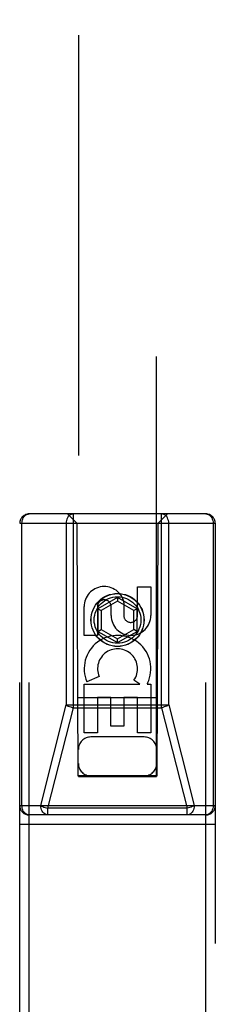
# Model space of a CAD drawing. Header units: inches. Extents: x 0 to 245, y 0 to 158.
# Tile 21 of 159: x 70.905 to 71.53, y 79.144 to 82.3. Entities that reach past the tile are written whole.
import ezdxf

# ---------------------------------------------------------------- set-up
doc = ezdxf.new("R2010")
doc.units = ezdxf.units.IN
doc.header["$LTSCALE"] = 13.466196
doc.header["$MEASUREMENT"] = 0
doc.linetypes.add('HIDDEN', pattern=[0.2, 0.1, -0.1])
doc.layers.add('SECONDARY_OR_LEFT_DOOR_ASSEMBLY', color=7, linetype='CONTINUOUS')

msp = doc.modelspace()

# ---------------------------------------------------------------- linework, layer by layer
at = {"layer": 'SECONDARY_OR_LEFT_DOOR_ASSEMBLY', "color": 8, "linetype": 'HIDDEN'}
for p, q in [((71.093, 111.8759), (71.093, 79.8741)), ((71.343, 79.8741), (71.343, 111.8759)), ((70.9355, 78.8284), (70.9355, 80.7159)), ((71.5005, 80.7159), (70.9355, 80.7159)), ((71.088, 80.6859), (71.058, 80.7159)), ((71.0771, 80.0947), (71.0771, 80.7159)), ((71.348, 80.6859), (71.378, 80.7159)), ((71.3589, 80.0947), (71.3589, 80.7159)), ((71.5005, 78.8284), (71.5005, 80.7159)), ((70.9055, 78.8284), (70.9055, 80.6859)), ((70.9055, 80.6859), (71.5305, 80.6859)), ((70.9124, 79.7809), (70.9124, 80.6859)), ((71.054, 80.6859), (71.054, 80.1034)), ((71.088, 80.6859), (71.0915, 79.8759)), ((71.3445, 79.8759), (71.348, 80.6859)), ((71.382, 80.1034), (71.382, 80.6859)), ((71.5236, 80.6859), (71.5236, 79.7809)), ((71.5305, 80.6859), (71.5305, 78.8284)), ((71.2821, 80.3901), (71.2821, 80.4825)), ((71.2821, 80.4825), (71.3245, 80.4825)), ((71.3245, 80.4825), (71.3245, 80.3901)), ((71.218, 80.4478), (71.1555, 80.4117)), ((71.218, 80.4362), (71.1655, 80.4059)), ((71.218, 80.4478), (71.218, 80.4362)), ((71.2805, 80.4117), (71.218, 80.4478)), ((71.2705, 80.4059), (71.218, 80.4362)), ((71.2386, 80.4324), (71.2386, 80.3861)), ((71.1113, 80.3262), (71.1113, 80.4186)), ((71.1538, 80.4186), (71.1538, 80.3262)), ((71.1555, 80.4117), (71.1555, 80.3395)), ((71.1555, 80.4117), (71.1655, 80.4059)), ((71.1655, 80.4059), (71.1655, 80.3453)), ((71.1976, 80.3901), (71.1976, 80.4186)), ((71.2805, 80.4117), (71.2705, 80.4059)), ((71.2705, 80.3453), (71.2705, 80.4059)), ((71.2805, 80.3395), (71.2805, 80.4117)), ((71.1555, 80.3395), (71.1655, 80.3453)), ((71.1555, 80.3395), (71.218, 80.3034)), ((71.1655, 80.3453), (71.218, 80.315)), ((71.218, 80.315), (71.2705, 80.3453)), ((71.218, 80.3034), (71.2805, 80.3395)), ((71.2805, 80.3395), (71.2705, 80.3453)), ((71.1538, 80.3262), (71.1113, 80.3262)), ((71.218, 80.3034), (71.218, 80.315)), ((71.1113, 80.0138), (71.1113, 80.1699)), ((71.1113, 80.1699), (71.2889, 80.1699)), ((71.1594, 80.1943), (71.1203, 80.1774)), ((71.2889, 80.1699), (71.2704, 80.1829)), ((71.314, 80.1734), (71.3123, 80.1699)), ((71.3123, 80.1699), (71.3245, 80.1699)), ((71.3245, 80.1699), (71.3245, 80.0138)), ((71.3455, 80.1259), (71.0904, 80.1259)), ((71.1538, 80.1273), (71.1538, 80.0138)), ((71.1962, 80.1273), (71.1538, 80.1273)), ((71.1962, 80.0351), (71.1962, 80.1273)), ((71.2386, 80.1273), (71.2386, 80.0351)), ((71.2821, 80.1273), (71.2386, 80.1273)), ((71.2821, 80.0138), (71.2821, 80.1273)), ((70.9725, 79.7809), (71.054, 80.1034)), ((70.9956, 79.7722), (71.0771, 80.0947)), ((71.054, 80.1034), (71.382, 80.1034)), ((71.0771, 80.0947), (71.3589, 80.0947)), ((71.3589, 80.0947), (71.4403, 79.7722)), ((71.382, 80.1034), (71.4634, 79.7809)), ((71.1538, 80.0138), (71.1113, 80.0138)), ((71.2386, 80.0351), (71.1962, 80.0351)), ((71.3245, 80.0138), (71.2821, 80.0138)), ((71.303, 80.0009), (71.133, 80.0009)), ((71.0915, 79.8759), (71.3445, 79.8759)), ((71.093, 79.8773), (71.343, 79.8773)), ((71.093, 79.8741), (71.343, 79.8741)), ((70.9055, 79.7809), (71.5305, 79.7809)), ((70.9956, 79.7509), (70.9956, 79.7722)), ((71.4403, 79.7722), (70.9956, 79.7722)), ((71.4403, 79.7509), (71.4403, 79.7722)), ((71.5005, 79.7509), (70.9355, 79.7509)), ((70.9055, 79.7209), (71.5305, 79.7209))]:
    msp.add_line(p, q, dxfattribs=at)
for points in [[(70.9124, 80.6859), (70.9127, 80.6906), (70.9135, 80.6952), (70.9149, 80.6995), (70.9168, 80.7036), (70.9191, 80.7071), (70.9219, 80.7102), (70.925, 80.7127), (70.9283, 80.7145), (70.9319, 80.7156), (70.9355, 80.7159)], [(71.0771, 80.7159), (71.0734, 80.7156), (71.0699, 80.7145), (71.0666, 80.7127), (71.0635, 80.7102), (71.0607, 80.7071), (71.0584, 80.7035), (71.0565, 80.6995), (71.0551, 80.6952), (71.0543, 80.6906), (71.054, 80.6859)], [(71.382, 80.6859), (71.3817, 80.6906), (71.3808, 80.6952), (71.3794, 80.6995), (71.3776, 80.7036), (71.3752, 80.7071), (71.3724, 80.7102), (71.3694, 80.7127), (71.366, 80.7145), (71.3625, 80.7156), (71.3589, 80.7159)], [(71.5005, 80.7159), (71.5041, 80.7156), (71.5076, 80.7145), (71.511, 80.7127), (71.514, 80.7102), (71.5168, 80.7071), (71.5192, 80.7036), (71.521, 80.6995), (71.5224, 80.6952), (71.5233, 80.6906), (71.5236, 80.6859)], [(71.054, 80.1034), (71.0569, 80.1017), (71.0604, 80.1001), (71.0642, 80.0985), (71.0683, 80.0971), (71.0726, 80.0958), (71.0771, 80.0947)], [(71.382, 80.1034), (71.379, 80.1017), (71.3756, 80.1001), (71.3717, 80.0985), (71.3676, 80.0971), (71.3633, 80.0958), (71.3589, 80.0947)], [(70.9355, 79.7509), (70.9319, 79.7513), (70.9283, 79.7524), (70.925, 79.7542), (70.9219, 79.7567), (70.9191, 79.7597), (70.9168, 79.7633), (70.9149, 79.7673), (70.9135, 79.7717), (70.9127, 79.7762), (70.9124, 79.7809)], [(70.9956, 79.7509), (70.992, 79.7513), (70.9885, 79.7524), (70.9852, 79.7542), (70.9821, 79.7567), (70.9793, 79.7597), (70.977, 79.7633), (70.9751, 79.7673), (70.9737, 79.7717), (70.9728, 79.7762), (70.9725, 79.7809)], [(70.9725, 79.7809), (70.9755, 79.7793), (70.9789, 79.7776), (70.9827, 79.7761), (70.9869, 79.7746), (70.9912, 79.7733), (70.9956, 79.7722)], [(71.4634, 79.7809), (71.4631, 79.7762), (71.4623, 79.7717), (71.4609, 79.7673), (71.459, 79.7633), (71.4566, 79.7597), (71.4539, 79.7567), (71.4508, 79.7542), (71.4474, 79.7524), (71.4439, 79.7513), (71.4403, 79.7509)], [(71.4634, 79.7809), (71.4604, 79.7793), (71.457, 79.7776), (71.4532, 79.7761), (71.4491, 79.7746), (71.4447, 79.7733), (71.4403, 79.7722)], [(71.5236, 79.7809), (71.5233, 79.7762), (71.5224, 79.7717), (71.521, 79.7673), (71.5192, 79.7633), (71.5168, 79.7597), (71.514, 79.7567), (71.511, 79.7542), (71.5076, 79.7524), (71.5041, 79.7513), (71.5005, 79.7509)]]:
    msp.add_lwpolyline(points, dxfattribs=at)
for radius in [0.085, 0.0845, 0.0745]:
    msp.add_circle((71.218, 80.3759), radius, dxfattribs=at)
for centre, radius, start, end in [((70.9355, 80.6859), 0.03, 90, 180), ((71.5005, 80.6859), 0.03, 0, 90), ((71.1757, 80.4187), 0.0644, 12.2995, 180.0775), ((71.1757, 80.4186), 0.0219, 359.9011, 180), ((71.2611, 80.3901), 0.0635, 180, 360), ((71.2602, 80.3901), 0.0219, 190.307, 360), ((71.2181, 80.2197), 0.1065, 334.2636, 203.4027), ((71.2181, 80.2197), 0.0639, 324.8895, 203.4026), ((71.133, 79.9609), 0.04, 90, 180), ((71.303, 79.9609), 0.04, 0, 90), ((71.133, 79.9159), 0.04, 180, 270), ((71.303, 79.9159), 0.04, 270, 360), ((70.9355, 79.7809), 0.03, 180, 270), ((71.5005, 79.7809), 0.03, 270, 360)]:
    msp.add_arc(centre, radius, start, end, dxfattribs=at)

doc.saveas('drawing.dxf')
